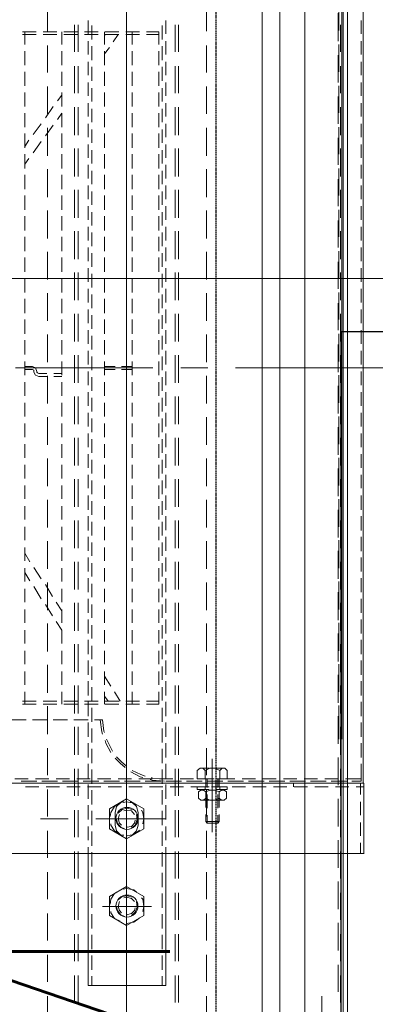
# Model space of a CAD drawing. Header units: millimetres. Extents: x -1574 to 74790, y -2818 to 13830.
# Tile 44 of 92: x 15323 to 15469, y 5022 to 5426. Entities that reach past the tile are written whole.
import ezdxf
from ezdxf.enums import TextEntityAlignment as Align

# ---------------------------------------------------------------- set-up
doc = ezdxf.new("R2010")
doc.units = ezdxf.units.MM
doc.header["$MEASUREMENT"] = 0
doc.linetypes.add('DASHED', pattern=[0.75, 0.5, -0.25])
doc.layers.get('0').update_dxf_attribs({"lineweight": 5})
for name, color, linetype, lineweight, true_color in [('A-CEILING-01', 7, 'Continuous', 5, 0xd56ca8), ('A-CEILING-05', 7, 'Continuous', 5, 0x139b48), ('ACMV-FA-DUCT', 150, 'Continuous', 20, 0x007fff), ('M-MEP-ELLG-LIGHT', 5, 'Continuous', 15, 0x0000ff), ('RCP LAYOUT', 9, 'Continuous', 13, 0x808080)]:
    doc.layers.add(name, color=color, linetype=linetype, lineweight=lineweight, true_color=true_color)
doc.layers.add('A-LIGHT', color=1, linetype='Continuous', lineweight=5)
for name, color, linetype, true_color in [('ACMV-DUCT-THERMAL-EXT-INS', 9, 'DASHED', 0x808080), ('ACMV-EQP-CHW', 30, 'Continuous', 0xff7f00), ('ACMV-GRD', 30, 'Continuous', 0xff7f00)]:
    doc.layers.add(name, color=color, linetype=linetype, true_color=true_color)
doc.layers.add('ACMV-FA-DUCT-TEXT', color=7, linetype='Continuous')
doc.styles.get("Standard").update_dxf_attribs({"font": 'romans.shx'})

# ---------------------------------------------------------------- blocks, each defined once
blk = doc.blocks.new('LIGHT-600X600MM')
at = {"color": 0}
blk.add_lwpolyline([(-300, 300), (-300, -300), (300, -300), (300, 300)], close=True, dxfattribs=at)
blk.add_attdef('E', text='', height=100).set_placement((400, 250), align=Align.MIDDLE_CENTER)
blk = doc.blocks.new('A$C98a85b24')
at = {"layer": 'M-MEP-ELLG-LIGHT', "color": 8, "true_color": 0x808080}
blk.add_blockref('LIGHT-600X600MM', (10939.99, 5619.99), dxfattribs=at)
blk = doc.blocks.new('XR-CP-DS')
at = {"layer": 'A-CEILING-01', "true_color": 0x808080}
h = blk.add_hatch(dxfattribs=at)
h.set_pattern_fill('ANSI37', color=8, scale=2000)
edge = h.paths.add_edge_path()
edge.add_line((17350, 13380), (12020, 13380))
edge.add_line((12020, 13380), (12020, 13280))
edge.add_line((12020, 13280), (11820, 13280))
edge.add_line((11820, 13280), (11820, 13380))
edge.add_line((11820, 13380), (6090, 13380))
edge.add_line((6090, 13380), (6090, 13280))
edge.add_line((6090, 13280), (5890, 13280))
edge.add_line((5890, 13280), (5890, 13380))
edge.add_line((5890, 13380), (350, 13380))
edge.add_line((350, 13380), (200, 13380))
edge.add_line((200, 13380), (200, 4520))
edge.add_line((200, 4520), (650, 4520))
edge.add_line((650, 4520), (650, 4220))
edge.add_line((650, 4220), (200, 4220))
edge.add_line((200, 4220), (200, 3270))
edge.add_line((200, 3270), (3945, 3270))
edge.add_line((3945, 3270), (3945, 3920))
edge.add_line((3945, 3920), (6135, 3920))
edge.add_line((6135, 3920), (6135, 3270))
edge.add_line((6135, 3270), (9805, 3270))
edge.add_line((9805, 3270), (9805, 3070))
edge.add_line((9805, 3070), (10125.7, 3070))
edge.add_line((10125.7, 3070), (10125.7, 3423))
edge.add_line((10125.7, 3423), (11242.06, 4539.36))
edge.add_line((11242.06, 4539.36), (10770.13, 5011.3))
edge.add_line((10770.13, 5011.3), (11904.42, 6145.58))
edge.add_line((11904.42, 6145.58), (14298.83, 8540))
edge.add_line((14298.83, 8540), (14450, 8540))
edge.add_line((14450, 8540), (14450, 9620))
edge.add_line((14450, 9620), (14450, 12330))
edge.add_arc((15200, 12330), 750, 90, 180, ccw=False)
edge.add_line((15200, 13080), (17350, 13080))
edge.add_line((17350, 13080), (17350, 13380))
h.paths.add_polyline_path([(5890.13, 11294.23), (6090.12, 11294.23), (6090.12, 11094.22), (5890.13, 11094.22)], flags=16)
h.paths.add_polyline_path([(5890.13, 9330), (6090.12, 9330), (6090.12, 9129.99), (5890.13, 9129.99)], flags=16)
h.paths.add_polyline_path([(5890, 8418.41), (6090, 8418.41), (6090, 8218.41), (5890, 8218.41)], flags=16)
h.paths.add_polyline_path([(5890, 6030), (6090, 6030), (6090, 5829.99), (5890, 5829.99)], flags=16)
h.paths.add_polyline_path([(11820, 8418.41), (12020, 8418.41), (12020, 8218.41), (11820, 8218.41)], flags=16)
h.paths.add_polyline_path([(11820, 9330), (12020, 9330), (12020, 9129.99), (11820, 9129.99)], flags=16)
h.paths.add_polyline_path([(11820.13, 11294.23), (12020.12, 11294.23), (12020.12, 11094.22), (11820.13, 11094.22)], flags=16)
at = {"layer": 'A-CEILING-05', "color": 8, "linetype": 'Continuous', "true_color": 0x808080}
for p, q in [((15430, 3520), (15430, 9520)), ((14590, 5320), (17230, 5320))]:
    blk.add_line(p, q, dxfattribs=at)
at = {"layer": 'A-LIGHT', "color": 8, "true_color": 0x808080}
blk.add_blockref('A$C98a85b24', (4190, 0), dxfattribs=at)
blk = doc.blocks.new('FA-CBCD-1W-500x500')
at = {"layer": 'ACMV-GRD'}
blk.add_lwpolyline([(-275, 275), (275, 275), (275, -275), (-275, -275)], close=True, dxfattribs=at)
blk = doc.blocks.new('A$C5c7590bd')
at = {"layer": 'ACMV-DUCT-THERMAL-EXT-INS'}
blk.add_lwpolyline([(-3336.23, 1998.53), (-3361.26, 2449.09), (-3360.29, 2696.28), (-3360.29, 2883.47, -0.413414), (-2441.32, 3802.46), (203.74, 3806.26), (203.77, 9539), (841.77, 9539), (841.74, 3168.31), (-2441.28, 3164.46, 0.414227), (-2722.29, 2883.46), (-2722.29, 2446.78), (-2747.32, 1995.8)], format="xyb", dxfattribs=at)
at = {"layer": 'ACMV-FA-DUCT'}
blk.add_lwpolyline([(222.74, 5458.74), (822.74, 5458.74), (822.74, 3787.29), (222.74, 3787.29)], close=True, dxfattribs=at)
at = {"layer": 'ACMV-GRD', "xscale": -1}
blk.add_blockref('FA-CBCD-1W-500x500', (529.99, 5023), dxfattribs=at)
at = {"layer": 'ACMV-FA-DUCT-TEXT', "insert": (51.43, 4719.93), "char_height": 100, "attachment_point": 5, "rotation": 90}
blk.add_mtext_dynamic_manual_height_columns('{\\Fromans|c0;MUAD 600x450\\P4200 CFM}', width=1738.5556, gutter_width=1, heights=[389.51], dxfattribs=at)
blk = doc.blocks.new('AHU-7.5TR-CARRIER')
at = {"layer": 'ACMV-EQP-CHW', "lineweight": 15}
for points in [[(-717.74, -237.83), (675.96, -237.83), (675.96, 0)], [(-718.91, -222.03), (704.92, -222.03), (704.92, -38.61)], [(-85.28, -203.89), (-85.28, -266.21)], [(-255.82, -213.84), (85.27, -213.84)], [(85.27, -213.55), (85.27, -621.93)], [(114.23, -213.55), (85.27, -213.55)], [(85.27, -624.27), (85.27, -213.84)], [(86.73, -213.55), (86.73, -216.77)], [(114.22, -213.55), (114.22, -621.93)], [(-228.04, -214.72), (-222.48, -214.72)], [(-219.55, -214.72), (-213.99, -214.72)], [(-211.07, -214.72), (-205.51, -214.72)], [(-202.59, -214.72), (-197.03, -214.72)], [(-194.1, -214.72), (-188.55, -214.72)], [(-185.62, -214.72), (-180.06, -214.72)], [(-177.13, -214.72), (-171.58, -214.72)], [(-168.65, -214.72), (-163.09, -214.72)], [(-160.17, -214.72), (-154.61, -214.72)], [(-151.68, -214.72), (-146.13, -214.72)], [(-143.2, -214.72), (-137.64, -214.72)], [(-134.72, -214.72), (-129.16, -214.72)], [(-126.23, -214.72), (-120.67, -214.72)], [(-117.75, -214.72), (-112.19, -214.72)], [(-109.27, -214.72), (-103.72, -214.72)], [(-100.79, -214.72), (-95.23, -214.72)], [(-92.3, -214.72), (-86.74, -214.72)], [(-83.82, -214.72), (-78.25, -214.72)], [(-75.33, -214.72), (-69.78, -214.72)], [(-66.85, -214.72), (-61.3, -214.72)], [(-58.37, -214.72), (-52.81, -214.72)], [(-49.88, -214.72), (-44.32, -214.72)], [(-41.4, -214.72), (-35.85, -214.72)], [(-32.91, -214.72), (-27.06, -214.72)], [(-24.44, -214.72), (-18.58, -214.72)], [(-15.95, -214.72), (-10.09, -214.72)], [(-7.47, -214.72), (-1.62, -214.72)], [(1.02, -214.72), (6.87, -214.72)], [(9.5, -214.72), (15.35, -214.72)], [(17.98, -214.72), (23.84, -214.72)], [(26.46, -214.72), (32.33, -214.72)], [(34.95, -214.72), (40.8, -214.72)], [(43.44, -214.72), (49.28, -214.72)], [(51.92, -214.72), (57.77, -214.72)], [(60.4, -214.72), (66.26, -214.72)], [(68.88, -214.72), (74.75, -214.72)], [(77.37, -214.72), (84.39, -214.72)], [(83.52, -214.72), (83.52, -221.15)], [(84.39, -214.72), (83.52, -214.72)], [(84.39, -218.52), (84.39, -214.72)], [(84.39, -214.72), (84.39, -217.65)], [(89.95, -215.01), (85.27, -215.01)], [(98.43, -215.01), (92.88, -215.01)], [(106.91, -215.01), (101.36, -215.01)], [(114.23, -215.01), (109.84, -215.01)], [(-717.74, -220.27), (678.59, -220.27)], [(84.39, -220.57), (84.39, -226.13)], [(84.39, -227), (84.39, -221.45)], [(86.73, -219.69), (86.73, -225.25)], [(-237.4, -222.62), (67.13, -222.62)], [(-237.4, -223.79), (-223.94, -223.79)], [(-219.55, -224.08), (-230.97, -224.08)], [(-218.09, -223.79), (-206.97, -223.79)], [(-202.59, -224.08), (-213.71, -224.08)], [(-201.12, -223.79), (-190.01, -223.79)], [(-185.61, -224.08), (-196.73, -224.08)], [(-184.15, -223.79), (-173.04, -223.79)], [(-168.65, -224.08), (-179.77, -224.08)], [(-167.19, -223.79), (-156.07, -223.79)], [(-151.68, -224.08), (-162.8, -224.08)], [(-150.22, -223.79), (-139.11, -223.79)], [(-134.72, -224.08), (-145.83, -224.08)], [(-133.26, -223.79), (-122.13, -223.79)], [(-117.75, -224.08), (-128.87, -224.08)], [(-116.3, -223.79), (-105.17, -223.79)], [(-100.79, -224.08), (-111.9, -224.08)], [(-99.32, -223.79), (-87.92, -223.79)], [(-83.52, -224.08), (-94.93, -224.08)], [(-82.35, -223.79), (-70.94, -223.79)], [(-66.56, -224.08), (-77.97, -224.08)], [(-65.39, -223.79), (-53.98, -223.79)], [(-49.6, -224.08), (-60.99, -224.08)], [(-48.42, -223.79), (-37.01, -223.79)], [(-32.61, -224.08), (-44.03, -224.08)], [(-31.45, -223.79), (-20.04, -223.79)], [(-15.65, -224.08), (-27.06, -224.08)], [(-14.49, -223.79), (-3.08, -223.79)], [(1.31, -224.08), (-10.1, -224.08)], [(2.48, -223.79), (13.89, -223.79)], [(18.28, -224.08), (6.87, -224.08)], [(19.45, -223.79), (30.87, -223.79)], [(35.24, -224.08), (23.84, -224.08)], [(36.42, -223.79), (47.82, -223.79)], [(52.21, -224.08), (40.8, -224.08)], [(53.38, -223.79), (67.13, -223.79)], [(69.18, -224.08), (57.77, -224.08)], [(86.15, -224.08), (74.75, -224.08)], [(83.52, -224.08), (83.52, -229.64)], [(103.12, -224.08), (91.7, -224.08)], [(120.08, -224.08), (108.68, -224.08)], [(137.04, -224.08), (125.64, -224.08)], [(154.02, -224.08), (142.6, -224.08)], [(170.98, -224.08), (159.86, -224.08)], [(84.39, -229.05), (84.39, -234.61)], [(84.39, -235.49), (84.39, -229.93)], [(86.73, -228.18), (86.73, -233.74)], [(83.52, -232.56), (83.52, -238.12)], [(172.74, -230.81), (333.68, -230.81)], [(84.39, -237.54), (84.39, -243.1)], [(84.39, -243.98), (84.39, -238.41)], [(86.73, -236.66), (86.73, -242.22)], [(83.52, -241.05), (83.52, -246.61)], [(86.73, -242.51), (85.27, -242.51)], [(84.39, -246.02), (84.39, -251.58)], [(86.73, -245.14), (86.73, -250.71)], [(83.52, -249.53), (83.52, -255.1)], [(84.39, -252.46), (84.39, -246.9)], [(84.39, -254.51), (84.39, -260.06)], [(86.73, -253.63), (86.73, -259.18)], [(83.52, -258.02), (83.52, -263.57)], [(84.39, -260.94), (84.39, -255.38)], [(86.73, -262.11), (86.73, -267.67)], [(83.52, -266.5), (83.52, -272.05)], [(84.39, -262.99), (84.39, -268.54)], [(84.39, -269.43), (84.39, -263.87)], [(80.01, -272.64), (79.12, -271.76), (79.12, -270.59), (80.01, -269.72)], [(79.12, -274.4), (79.12, -270.88)], [(80.01, -269.72), (83.52, -269.72)], [(83.52, -274.4), (83.52, -269.72)], [(86.73, -274.4), (86.73, -269.72)], [(87.9, -269.72), (86.73, -269.72)], [(86.73, -270.59), (86.73, -276.14)], [(87.9, -269.72), (87.9, -274.39)], [(88.78, -270.01), (88.19, -270.88), (88.19, -272.05), (88.78, -272.93), (88.19, -274.69), (88.19, -276.73), (88.78, -278.49), (88.19, -279.37), (88.19, -280.54), (88.78, -281.42), (91.41, -281.42)], [(91.41, -270.01), (88.79, -270.01)], [(91.41, -272.93), (92.29, -272.06), (92.29, -270.88), (91.41, -270.01)], [(80.01, -278.78), (79.12, -276.74), (79.12, -274.69), (80.01, -272.64), (83.52, -272.64)], [(83.52, -272.93), (86.73, -272.93)], [(83.52, -273.52), (87.02, -273.52)], [(83.52, -274.98), (83.52, -280.54)], [(84.39, -271.47), (84.39, -277.03)], [(84.39, -277.91), (84.39, -272.36)], [(86.73, -272.64), (87.9, -272.64)], [(87.9, -274.4), (87.9, -271.17)], [(88.79, -272.93), (91.41, -272.93), (92.29, -274.69), (92.29, -276.74), (91.41, -278.49), (88.79, -278.49)], [(89.65, -272.93), (95.22, -272.93)], [(89.95, -273.52), (95.5, -273.52)], [(92.29, -274.4), (92.29, -271.17)], [(98.14, -272.93), (101.06, -272.93)], [(98.44, -273.52), (101.65, -273.52)], [(101.06, -278.49), (101.06, -272.93), (101.65, -273.52)], [(101.06, -278.49), (101.65, -277.91), (101.65, -273.52)], [(-223.64, -278.2), (-234.77, -278.2)], [(-206.68, -278.2), (-217.79, -278.2)], [(-189.71, -278.2), (-200.83, -278.2)], [(-172.45, -278.2), (-183.86, -278.2)], [(-155.49, -278.2), (-166.9, -278.2)], [(-138.52, -278.2), (-149.93, -278.2)], [(-121.55, -278.2), (-132.96, -278.2)], [(-104.59, -278.2), (-116, -278.2)], [(-87.61, -278.2), (-99.03, -278.2)], [(-85.28, -277.62), (-85.28, -288.73)], [(-70.66, -278.2), (-82.06, -278.2)], [(-53.69, -278.2), (-65.09, -278.2)], [(-36.71, -278.2), (-48.13, -278.2)], [(-19.76, -278.2), (-31.16, -278.2)], [(-2.78, -278.2), (-14.19, -278.2)], [(14.19, -278.2), (2.78, -278.2)], [(31.15, -278.2), (19.74, -278.2)], [(48.13, -278.2), (36.71, -278.2)], [(65.08, -278.2), (53.68, -278.2)], [(82.05, -278.2), (70.93, -278.2)], [(75.32, -275.86), (105.45, -275.86)], [(79.12, -280.54), (79.12, -277.03)], [(83.52, -278.78), (80.01, -278.78), (79.12, -279.66), (79.12, -280.83), (80.01, -282), (83.52, -282)], [(92.29, -275.86), (80.01, -275.86)], [(83.22, -275.86), (91.7, -275.86)], [(83.52, -282), (83.52, -277.03)], [(83.52, -277.91), (87.02, -277.91)], [(83.52, -278.49), (86.73, -278.49)], [(86.73, -282), (86.73, -277.03)], [(86.73, -278.78), (87.9, -278.78)], [(87.9, -280.25), (87.9, -277.03)], [(87.9, -277.03), (87.9, -282.01)], [(99.01, -278.2), (87.9, -278.2)], [(89.65, -278.49), (95.22, -278.49)], [(89.95, -277.91), (95.5, -277.91)], [(91.41, -281.42), (92.29, -280.54), (92.29, -279.37), (91.41, -278.49)], [(92.29, -280.25), (92.29, -277.03)], [(98.14, -278.49), (101.06, -278.49)], [(98.44, -277.91), (101.65, -277.91)], [(115.98, -278.2), (104.87, -278.2)], [(132.95, -278.2), (121.84, -278.2)], [(149.92, -278.2), (138.8, -278.2)], [(166.89, -278.2), (155.77, -278.2)], [(312.04, -278.2), (172.74, -278.2)], [(84.39, -279.96), (84.39, -285.51)], [(84.39, -286.39), (84.39, -280.83)], [(86.73, -279.08), (86.73, -284.63)], [(87.9, -282), (86.73, -282)], [(83.52, -283.46), (83.52, -289.02)], [(-215.17, -289.61), (-226.29, -289.61)], [(-215.17, -291.07), (-226.29, -291.07)], [(-198.19, -289.61), (-209.3, -289.61)], [(-198.19, -291.07), (-209.3, -291.07)], [(-180.94, -289.61), (-192.35, -289.61)], [(-180.94, -291.07), (-192.35, -291.07)], [(-163.97, -289.61), (-175.38, -289.61)], [(-163.97, -291.07), (-175.38, -291.07)], [(-147.01, -289.61), (-158.41, -289.61)], [(-147.01, -291.07), (-158.41, -291.07)], [(-130.03, -289.61), (-141.45, -289.61)], [(-130.03, -291.07), (-141.45, -291.07)], [(-113.08, -289.61), (-124.48, -289.61)], [(-113.08, -291.07), (-124.48, -291.07)], [(-96.1, -289.61), (-107.51, -289.61)], [(-96.1, -291.07), (-107.51, -291.07)], [(-79.13, -289.61), (-90.54, -289.61)], [(-79.13, -291.07), (-90.54, -291.07)], [(-62.17, -289.61), (-73.58, -289.61)], [(-62.17, -291.07), (-73.58, -291.07)], [(-45.2, -289.61), (-56.61, -289.61)], [(-45.2, -291.07), (-56.61, -291.07)], [(-28.24, -289.61), (-39.64, -289.61)], [(-28.24, -291.07), (-39.64, -291.07)], [(-11.27, -289.61), (-22.68, -289.61)], [(-11.27, -291.07), (-22.68, -291.07)], [(5.71, -289.61), (-5.71, -289.61)], [(5.71, -291.07), (-5.71, -291.07)], [(22.67, -289.61), (11.26, -289.61)], [(22.67, -291.07), (11.26, -291.07)], [(39.64, -289.61), (28.23, -289.61)], [(39.64, -291.07), (28.23, -291.07)], [(56.6, -289.61), (45.19, -289.61)], [(56.6, -291.07), (45.19, -291.07)], [(73.57, -289.61), (62.16, -289.61)], [(73.57, -291.07), (62.16, -291.07)], [(90.53, -289.61), (79.42, -289.61)], [(90.53, -291.07), (79.42, -291.07)], [(84.39, -288.44), (84.39, -293.99)], [(84.39, -294.87), (84.39, -289.32)], [(86.73, -287.56), (86.73, -293.12)], [(107.5, -289.61), (96.38, -289.61)], [(107.5, -291.07), (96.38, -291.07)], [(124.47, -289.61), (113.35, -289.61)], [(124.47, -291.07), (113.35, -291.07)], [(141.43, -289.61), (130.31, -289.61)], [(141.43, -291.07), (130.31, -291.07)], [(158.4, -289.61), (147.29, -289.61)], [(158.4, -291.07), (147.29, -291.07)], [(175.37, -289.61), (164.25, -289.61)], [(175.37, -291.07), (164.25, -291.07)], [(-222.48, -294.88), (-228.04, -294.88)], [(-213.99, -294.88), (-219.55, -294.88)], [(-205.51, -294.88), (-211.07, -294.88)], [(-197.02, -294.88), (-202.59, -294.88)], [(-188.54, -294.88), (-194.1, -294.88)], [(-180.06, -294.88), (-185.62, -294.88)], [(-171.58, -294.88), (-177.13, -294.88)], [(-163.09, -294.88), (-168.65, -294.88)], [(-154.61, -294.88), (-160.17, -294.88)], [(-146.12, -294.88), (-151.68, -294.88)], [(-137.63, -294.88), (-143.2, -294.88)], [(-129.16, -294.88), (-134.72, -294.88)], [(-120.67, -294.88), (-126.23, -294.88)], [(-112.19, -294.88), (-117.75, -294.88)], [(-103.72, -294.88), (-109.27, -294.88)], [(-95.23, -294.88), (-100.79, -294.88)], [(-86.74, -294.88), (-92.3, -294.88)], [(-78.25, -294.88), (-83.82, -294.88)], [(-69.78, -294.88), (-75.33, -294.88)], [(-61.3, -294.88), (-66.85, -294.88)], [(-52.81, -294.88), (-58.37, -294.88)], [(-44.32, -294.88), (-49.88, -294.88)], [(-35.84, -294.88), (-41.4, -294.88)], [(-27.06, -294.88), (-32.92, -294.88)], [(-18.59, -294.88), (-24.44, -294.88)], [(-10.1, -294.88), (-15.95, -294.88)], [(-1.62, -294.88), (-7.47, -294.88)], [(6.87, -294.88), (1.02, -294.88)], [(15.35, -294.88), (9.5, -294.88)], [(23.84, -294.88), (17.98, -294.88)], [(32.32, -294.88), (26.47, -294.88)], [(40.8, -294.88), (34.95, -294.88)], [(49.28, -294.88), (43.44, -294.88)], [(57.77, -294.88), (51.92, -294.88)], [(66.26, -294.88), (60.39, -294.88)], [(74.75, -294.88), (68.88, -294.88)], [(83.22, -294.88), (77.37, -294.88)], [(83.52, -291.95), (83.52, -297.51)], [(91.7, -294.88), (85.86, -294.88)], [(100.19, -294.88), (94.34, -294.88)], [(99.9, -295.17), (99.9, -323.54)], [(108.68, -294.88), (103.12, -294.88)], [(114.23, -294.88), (111.6, -294.88)], [(114.23, -326.77), (168.35, -326.77), (168.35, -294.88), (114.23, -294.88)], [(-220.14, -296.34), (-225.99, -296.34)], [(-223.35, -302.77), (-223.35, -297.8), (-218.09, -297.8)], [(-222.19, -297.8), (-222.19, -302.77)], [(-211.65, -296.34), (-217.5, -296.34)], [(-215.45, -297.8), (-209.61, -297.8)], [(-203.17, -296.34), (-209.02, -296.34)], [(-206.97, -297.8), (-201.12, -297.8)], [(-194.69, -296.34), (-200.25, -296.34)], [(-198.48, -297.8), (-192.64, -297.8)], [(-186.21, -296.34), (-191.76, -296.34)], [(-190, -297.8), (-184.15, -297.8)], [(-177.72, -296.34), (-183.27, -296.34)], [(-181.53, -297.8), (-175.67, -297.8)], [(-169.24, -296.34), (-174.8, -296.34)], [(-173.04, -297.8), (-167.19, -297.8)], [(-160.75, -296.34), (-166.32, -296.34)], [(-164.55, -297.8), (-158.71, -297.8)], [(-152.27, -296.34), (-157.83, -296.34)], [(-156.07, -297.8), (-150.22, -297.8)], [(-143.79, -296.34), (-149.34, -296.34)], [(-147.59, -297.8), (-141.74, -297.8)], [(-135.3, -296.34), (-140.86, -296.34)], [(-139.11, -297.8), (-133.26, -297.8)], [(-126.82, -296.34), (-132.37, -296.34)], [(-130.62, -297.8), (-124.77, -297.8)], [(-118.34, -296.34), (-123.89, -296.34)], [(-122.14, -297.8), (-116.29, -297.8)], [(-109.86, -296.34), (-115.41, -296.34)], [(-113.66, -297.8), (-107.8, -297.8)], [(-101.37, -296.34), (-106.93, -296.34)], [(-105.18, -297.8), (-99.32, -297.8)], [(-92.89, -296.34), (-98.45, -296.34)], [(-96.69, -297.8), (-90.84, -297.8)], [(-84.4, -296.34), (-89.96, -296.34)], [(-87.92, -297.8), (-82.35, -297.8)], [(-75.92, -296.34), (-81.48, -296.34)], [(-79.43, -297.8), (-73.87, -297.8)], [(-67.43, -296.34), (-72.99, -296.34)], [(-70.94, -297.8), (-65.39, -297.8)], [(-58.95, -296.34), (-64.51, -296.34)], [(-62.46, -297.8), (-56.91, -297.8)], [(-50.47, -296.34), (-56.02, -296.34)], [(-53.97, -297.8), (-48.42, -297.8)], [(-41.99, -296.34), (-47.54, -296.34)], [(-45.5, -297.8), (-39.94, -297.8)], [(-33.5, -296.34), (-39.06, -296.34)], [(-37.01, -297.8), (-31.46, -297.8)], [(-25.01, -296.34), (-30.58, -296.34)], [(-28.53, -297.8), (-22.97, -297.8)], [(-16.53, -296.34), (-22.09, -296.34)], [(-20.05, -297.8), (-14.49, -297.8)], [(-8.06, -296.34), (-13.61, -296.34)], [(-11.55, -297.8), (-6, -297.8)], [(0.43, -296.34), (-5.12, -296.34)], [(-3.08, -297.8), (2.48, -297.8)], [(8.92, -296.34), (3.36, -296.34)], [(5.4, -297.8), (10.97, -297.8)], [(17.4, -296.34), (11.84, -296.34)], [(13.89, -297.8), (19.45, -297.8)], [(25.89, -296.34), (20.33, -296.34)], [(22.38, -297.8), (27.93, -297.8)], [(34.36, -296.34), (28.81, -296.34)], [(30.86, -297.8), (36.42, -297.8)], [(42.85, -296.34), (37.3, -296.34)], [(39.34, -297.8), (44.9, -297.8)], [(51.34, -296.34), (45.77, -296.34)], [(47.82, -297.8), (52.8, -297.8)], [(51.63, -297.8), (51.63, -302.77)], [(52.8, -297.8), (52.8, -302.77)], [(60.12, -296.34), (54.26, -296.34)], [(68.6, -296.34), (62.75, -296.34)], [(77.08, -296.34), (71.23, -296.34)], [(85.56, -296.34), (79.71, -296.34)], [(83.52, -295.46), (83.22, -300.43), (82.93, -300.72)], [(84.39, -295.46), (84.1, -300.43), (83.8, -301.31)], [(84.39, -296.92), (84.39, -302.49)], [(84.39, -303.36), (84.39, -297.8)], [(86.73, -296.04), (86.73, -301.61)], [(94.05, -296.34), (88.19, -296.34)], [(102.53, -296.34), (96.68, -296.34)], [(111.01, -296.34), (105.16, -296.34)], [(119.5, -296.34), (113.64, -296.34)], [(127.97, -296.34), (122.13, -296.34)], [(136.45, -296.34), (130.61, -296.34)], [(144.94, -296.34), (139.1, -296.34)], [(153.43, -296.34), (147.58, -296.34)], [(161.92, -296.34), (156.06, -296.34)], [(168.35, -296.34), (164.54, -296.34)], [(-85.28, -300.13), (-85.28, -356.6)], [(83.52, -300.43), (83.52, -305.99)], [(99.9, -300.72), (99.9, -320.91)], [(135.88, -300.72), (135.88, -320.91)], [(-223.35, -305.7), (-223.35, -311.25)], [(-222.19, -305.7), (-222.19, -311.25)], [(51.63, -305.7), (51.63, -311.25)], [(52.8, -305.7), (52.8, -311.25)], [(82.34, -303.36), (81.75, -305.11), (80.01, -308.62)], [(82.93, -304.24), (82.64, -305.41), (80.59, -309.21)], [(84.39, -305.4), (84.39, -310.97)], [(84.39, -311.84), (84.39, -306.28)], [(86.73, -304.53), (86.73, -310.09)], [(95.8, -303.94), (91.71, -310.97), (95.8, -317.98)], [(97.26, -306.28), (94.92, -306.87), (93.17, -308.62), (92.87, -309.51)], [(94.34, -306.87), (93.46, -308.04), (92.87, -310.97), (93.16, -312.43)], [(95.8, -303.94), (103.99, -303.94)], [(101.94, -304.24), (99.89, -303.95), (97.26, -304.24), (96.38, -304.82)], [(102.53, -306.28), (97.26, -306.28)], [(103.7, -308.92), (102.52, -307.45), (100.19, -306.57), (98.14, -306.87)], [(106.62, -309.5), (106.62, -308.62), (104.87, -306.87), (102.53, -306.28)], [(103.99, -317.98), (108.08, -310.97), (103.99, -303.94)], [(106.91, -310.67), (106.91, -310.97), (106.33, -308.04), (104.86, -305.99), (104.58, -305.69)], [(131.78, -303.94), (127.69, -310.97), (131.78, -317.98)], [(130.02, -306.87), (129.15, -308.04), (128.57, -310.97), (128.85, -312.43)], [(131.78, -303.94), (139.68, -303.94)], [(137.92, -304.24), (135.88, -303.95), (132.95, -304.24), (132.37, -304.82)], [(139.68, -308.92), (138.22, -307.45), (136.17, -306.57), (133.83, -306.87)], [(139.68, -317.98), (143.77, -310.97), (139.68, -303.94)], [(142.89, -310.67), (142.89, -310.97), (142.31, -308.04), (140.85, -305.99), (140.56, -305.69)], [(-183.27, -310.97), (-239.74, -310.97)], [(-215.17, -310.97), (-226.28, -310.97)], [(-223.35, -308.62), (-218.09, -308.62)], [(-215.45, -308.62), (-209.61, -308.62)], [(-206.97, -308.62), (-201.12, -308.62)], [(-147.01, -310.97), (-203.75, -310.97)], [(-198.48, -308.62), (-192.64, -308.62)], [(-190, -308.62), (-184.15, -308.62)], [(-181.53, -308.62), (-175.67, -308.62)], [(-173.04, -308.62), (-167.19, -308.62)], [(-160.46, -310.97), (-171.87, -310.97)], [(-164.55, -308.62), (-158.71, -308.62)], [(-156.07, -308.62), (-150.22, -308.62)], [(-92.59, -310.97), (-149.34, -310.97)], [(-147.59, -308.62), (-141.74, -308.62)], [(-139.11, -308.62), (-133.26, -308.62)], [(-124.48, -310.97), (-135.89, -310.97)], [(-130.62, -308.62), (-124.77, -308.62)], [(-122.14, -308.62), (-116.29, -308.62)], [(-113.66, -308.62), (-107.8, -308.62)], [(-56.61, -310.97), (-113.08, -310.97)], [(-105.18, -308.62), (-99.32, -308.62)], [(-96.69, -308.62), (-90.84, -308.62)], [(-87.92, -308.62), (-82.35, -308.62)], [(-85.87, -308.62), (-85.87, -313.01)], [(-84.69, -308.62), (-84.69, -313.01)], [(-70.07, -310.97), (-81.18, -310.97)], [(-79.43, -308.62), (-73.87, -308.62)], [(-70.94, -308.62), (-65.39, -308.62)], [(-62.46, -308.62), (-56.91, -308.62)], [(-2.2, -310.97), (-58.66, -310.97)], [(-53.97, -308.62), (-48.42, -308.62)], [(-45.5, -308.62), (-39.94, -308.62)], [(-33.79, -310.97), (-45.2, -310.97)], [(-37.01, -308.62), (-31.46, -308.62)], [(-28.53, -308.62), (-22.97, -308.62)], [(34.08, -310.97), (-22.68, -310.97)], [(-20.05, -308.62), (-14.49, -308.62)], [(-11.55, -308.62), (-6, -308.62)], [(-3.08, -308.62), (2.48, -308.62)], [(5.4, -308.62), (10.97, -308.62)], [(20.62, -310.97), (9.2, -310.97)], [(13.89, -308.62), (19.45, -308.62)], [(22.38, -308.62), (27.93, -308.62)], [(30.86, -308.62), (36.42, -308.62)], [(88.49, -310.97), (31.74, -310.97)], [(39.34, -308.62), (44.9, -308.62)], [(56.6, -310.97), (45.2, -310.97)], [(47.82, -308.62), (52.8, -308.62)], [(124.47, -310.97), (68.01, -310.97)], [(78.24, -310.97), (76.49, -313.01), (74.44, -315.06)], [(118.04, -310.97), (81.75, -310.97)], [(83.52, -308.92), (83.52, -314.48)], [(96.1, -308.62), (95.5, -310.67), (96.1, -312.72), (97.55, -314.48)], [(98.14, -307.75), (96.68, -308.92), (96.38, -310.97), (96.68, -312.14)], [(111.01, -310.97), (99.9, -310.97)], [(103.41, -310.67), (103.41, -310.97), (103.12, -308.92), (101.65, -307.75), (100.48, -307.45)], [(311.16, -310.97), (122.42, -310.97)], [(132.07, -308.62), (131.48, -310.67), (131.78, -312.72), (133.24, -314.48)], [(133.83, -307.75), (132.66, -308.92), (132.07, -310.97), (132.37, -312.14)], [(147.29, -310.97), (135.88, -310.97)], [(139.38, -310.67), (139.38, -310.97), (138.8, -308.92), (137.64, -307.75), (136.45, -307.45)], [(343.34, -310.97), (158.4, -310.97)], [(-223.35, -314.18), (-223.35, -319.74)], [(-222.19, -314.18), (-222.19, -319.74)], [(-219.26, -316.52), (-222.19, -314.48)], [(47.82, -315.94), (51.63, -313.6)], [(51.63, -314.18), (51.63, -319.74)], [(52.8, -314.18), (52.8, -319.74)], [(78.83, -311.55), (77.08, -313.6), (75.03, -315.65)], [(84.39, -313.9), (84.39, -319.45)], [(84.39, -320.33), (84.39, -314.76)], [(86.73, -313.01), (86.73, -318.57)], [(92.87, -312.14), (93.16, -313.31), (94.92, -315.06), (97.26, -315.65)], [(94.34, -315.06), (94.92, -315.94), (97.26, -317.4), (99.01, -317.69)], [(98.14, -313.89), (99.89, -314.48), (101.65, -313.89), (102.53, -313.01)], [(100.19, -315.06), (101.65, -314.76), (103.4, -313.3), (103.99, -311.84)], [(101.94, -317.4), (102.53, -317.4), (104.87, -315.94), (106.34, -313.59)], [(102.53, -315.65), (104.87, -315.06), (106.62, -313.3), (106.62, -312.13)], [(130.02, -315.06), (130.61, -315.94), (132.95, -317.4), (135, -317.69)], [(133.83, -313.89), (135.88, -314.48), (137.63, -313.89), (138.51, -313.01)], [(135.88, -315.06), (137.63, -314.76), (139.38, -313.3), (139.97, -311.84)], [(137.92, -317.4), (138.51, -317.4), (140.86, -315.94), (142.02, -313.59)], [(-214.28, -320.03), (-216.92, -317.98)], [(-85.87, -315.65), (-85.87, -320.03)], [(-84.69, -315.65), (-84.69, -320.03)], [(41.38, -320.03), (45.49, -317.4)], [(49.59, -320.03), (51.63, -318.57)], [(72.11, -316.81), (68.6, -318.57), (67.13, -319.16)], [(72.69, -317.4), (68.88, -319.45), (67.72, -319.74)], [(83.52, -317.4), (83.52, -322.95)], [(95.8, -317.98), (103.99, -317.98)], [(102.53, -315.65), (97.26, -315.65)], [(131.78, -317.98), (139.68, -317.98)], [(-223.35, -320.03), (-218.09, -320.03)], [(-223.35, -322.66), (-223.35, -328.22)], [(-221.89, -320.03), (-222.19, -319.74)], [(-222.19, -322.66), (-222.19, -328.22)], [(-215.45, -320.03), (-209.61, -320.03)], [(-206.97, -320.03), (-201.12, -320.03)], [(-198.48, -320.03), (-192.64, -320.03)], [(-190, -320.03), (-184.15, -320.03)], [(-181.53, -320.03), (-175.67, -320.03)], [(-173.04, -320.03), (-167.19, -320.03)], [(-164.55, -320.03), (-158.71, -320.03)], [(-156.07, -320.03), (-150.22, -320.03)], [(-147.59, -320.03), (-141.74, -320.03)], [(-139.11, -320.03), (-133.26, -320.03)], [(-130.62, -320.03), (-124.77, -320.03)], [(-122.14, -320.03), (-116.29, -320.03)], [(-113.66, -320.03), (-107.8, -320.03)], [(-105.18, -320.03), (-99.32, -320.03)], [(-96.69, -320.03), (-90.84, -320.03)], [(-87.92, -320.03), (-82.35, -320.03)], [(-79.43, -320.03), (-73.87, -320.03)], [(-70.94, -320.03), (-65.39, -320.03)], [(-62.46, -320.03), (-56.91, -320.03)], [(-53.97, -320.03), (-48.42, -320.03)], [(-45.5, -320.03), (-39.94, -320.03)], [(-37.01, -320.03), (-31.46, -320.03)], [(-28.53, -320.03), (-22.97, -320.03)], [(-20.05, -320.03), (-14.49, -320.03)], [(-11.55, -320.03), (-6, -320.03)], [(-3.08, -320.03), (2.48, -320.03)], [(5.4, -320.03), (10.97, -320.03)], [(13.89, -320.03), (19.45, -320.03)], [(22.38, -320.03), (27.93, -320.03)], [(30.86, -320.03), (36.42, -320.03)], [(39.34, -320.03), (44.9, -320.03)], [(47.82, -320.03), (52.8, -320.03)], [(51.63, -322.66), (51.63, -328.22)], [(52.8, -322.66), (52.8, -328.22)], [(64.49, -320.03), (63.91, -320.33), (59.23, -320.91), (59.23, -324.13)], [(65.08, -320.91), (64.21, -321.2), (59.23, -321.79)], [(84.39, -322.37), (84.39, -327.93)], [(84.39, -328.81), (84.39, -323.25)], [(86.73, -321.5), (86.73, -327.05)], [(-228.04, -326.77), (-222.48, -326.77)], [(-225.98, -325.29), (-220.14, -325.29)], [(-219.55, -326.77), (-213.99, -326.77)], [(-217.51, -325.29), (-211.65, -325.29)], [(-211.07, -326.77), (-205.51, -326.77)], [(-209.02, -325.29), (-203.17, -325.29)], [(-202.59, -326.77), (-197.03, -326.77)], [(-200.25, -325.29), (-194.69, -325.29)], [(-194.1, -326.77), (-188.54, -326.77)], [(-191.76, -325.29), (-186.21, -325.29)], [(-185.62, -326.77), (-180.05, -326.77)], [(-183.27, -325.29), (-177.72, -325.29)], [(-177.13, -326.77), (-171.58, -326.77)], [(-174.8, -325.29), (-169.24, -325.29)], [(-168.65, -326.77), (-163.09, -326.77)], [(-166.32, -325.29), (-160.75, -325.29)], [(-160.17, -326.77), (-154.61, -326.77)], [(-157.83, -325.29), (-152.27, -325.29)], [(-151.68, -326.77), (-146.13, -326.77)], [(-149.34, -325.29), (-143.79, -325.29)], [(-143.2, -326.77), (-137.64, -326.77)], [(-140.86, -325.29), (-135.3, -325.29)], [(-134.72, -326.77), (-129.16, -326.77)], [(-132.38, -325.29), (-126.82, -325.29)], [(-126.23, -326.77), (-120.67, -326.77)], [(-123.89, -325.29), (-118.34, -325.29)], [(-117.75, -326.77), (-112.19, -326.77)], [(-115.41, -325.29), (-109.86, -325.29)], [(-109.27, -326.77), (-103.72, -326.77)], [(-106.93, -325.29), (-101.37, -325.29)], [(-100.79, -326.77), (-95.23, -326.77)], [(-98.45, -325.29), (-92.89, -325.29)], [(-92.3, -326.77), (-86.74, -326.77)], [(-89.96, -325.29), (-84.4, -325.29)], [(-83.82, -326.77), (-78.25, -326.77)], [(-81.48, -325.29), (-75.92, -325.29)], [(-75.34, -326.77), (-69.78, -326.77)], [(-72.99, -325.29), (-67.44, -325.29)], [(-66.85, -326.77), (-61.3, -326.77)], [(-64.51, -325.29), (-58.96, -325.29)], [(-58.37, -326.77), (-52.81, -326.77)], [(-56.03, -325.29), (-50.47, -325.29)], [(-49.88, -326.77), (-44.32, -326.77)], [(-47.54, -325.29), (-41.99, -325.29)], [(-41.4, -326.77), (-35.85, -326.77)], [(-39.06, -325.29), (-33.5, -325.29)], [(-32.91, -326.77), (-27.06, -326.77)], [(-30.58, -325.29), (-25.01, -325.29)], [(-24.44, -326.77), (-18.58, -326.77)], [(-22.09, -325.29), (-16.53, -325.29)], [(-15.95, -326.77), (-10.1, -326.77)], [(-13.61, -325.29), (-8.06, -325.29)], [(-7.47, -326.77), (-1.62, -326.77)], [(-5.12, -325.29), (0.43, -325.29)], [(1.02, -326.77), (6.87, -326.77)], [(3.36, -325.29), (8.92, -325.29)], [(9.5, -326.77), (15.35, -326.77)], [(11.84, -325.29), (17.4, -325.29)], [(17.98, -326.77), (23.84, -326.77)], [(20.33, -325.29), (25.89, -325.29)], [(26.46, -326.77), (32.33, -326.77)], [(28.81, -325.29), (34.36, -325.29)], [(34.95, -326.77), (40.8, -326.77)], [(37.3, -325.29), (42.85, -325.29)], [(43.44, -326.77), (49.28, -326.77)], [(45.77, -325.29), (51.34, -325.29)], [(51.92, -326.77), (57.77, -326.77)], [(54.26, -325.29), (60.12, -325.29)], [(59.23, -326.77), (59.23, -332.61)], [(60.4, -326.77), (66.26, -326.77)], [(62.75, -325.29), (68.6, -325.29)], [(68.88, -326.77), (74.75, -326.77)], [(71.23, -325.29), (77.08, -325.29)], [(77.37, -326.77), (83.22, -326.77)], [(79.72, -325.29), (85.56, -325.29)], [(83.52, -325.89), (83.52, -331.44)], [(85.86, -326.77), (91.7, -326.77)], [(88.19, -325.29), (94.04, -325.29)], [(94.34, -326.77), (100.19, -326.77)], [(96.68, -325.29), (102.53, -325.29)], [(103.12, -326.77), (108.68, -326.77)], [(105.16, -325.29), (111.01, -325.29)], [(111.6, -326.77), (114.23, -326.77)], [(113.64, -325.29), (119.5, -325.29)], [(122.13, -325.29), (127.97, -325.29)], [(130.62, -325.29), (136.45, -325.29)], [(139.1, -325.29), (144.94, -325.29)], [(147.58, -325.29), (153.43, -325.29)], [(156.06, -325.29), (161.92, -325.29)], [(164.54, -325.29), (168.35, -325.29)], [(-215.17, -330.86), (-226.29, -330.86)], [(-223.35, -331.15), (-223.35, -336.71)], [(-222.19, -331.15), (-222.19, -336.71)], [(-198.19, -330.86), (-209.3, -330.86)], [(-180.94, -330.86), (-192.35, -330.86)], [(-163.97, -330.86), (-175.38, -330.86)], [(-147.01, -330.86), (-158.41, -330.86)], [(-130.03, -330.86), (-141.45, -330.86)], [(-113.08, -330.86), (-124.48, -330.86)], [(-96.1, -330.86), (-107.51, -330.86)], [(-79.13, -330.86), (-90.54, -330.86)], [(-62.17, -330.86), (-73.58, -330.86)], [(-45.2, -330.86), (-56.61, -330.86)], [(-28.24, -330.86), (-39.64, -330.86)], [(-11.27, -330.86), (-22.68, -330.86)], [(5.71, -330.86), (-5.71, -330.86)], [(22.67, -330.86), (11.26, -330.86)], [(39.64, -330.86), (28.23, -330.86)], [(56.6, -330.86), (45.19, -330.86)], [(51.63, -331.15), (51.63, -336.71)], [(52.8, -331.15), (52.8, -336.71)], [(73.57, -330.86), (62.16, -330.86)], [(90.53, -330.86), (79.42, -330.86)], [(84.39, -330.86), (84.39, -336.41)], [(86.73, -329.98), (86.73, -335.53)], [(107.5, -330.86), (96.38, -330.86)], [(124.47, -330.86), (113.35, -330.86)], [(141.43, -330.86), (130.31, -330.86)], [(158.4, -330.86), (147.29, -330.86)], [(175.37, -330.86), (164.25, -330.86)], [(-215.17, -332.32), (-226.29, -332.32)], [(-198.19, -332.32), (-209.3, -332.32)], [(-180.94, -332.32), (-192.35, -332.32)], [(-163.97, -332.32), (-175.38, -332.32)], [(-147.01, -332.32), (-158.41, -332.32)], [(-130.03, -332.32), (-141.45, -332.32)], [(-113.08, -332.32), (-124.48, -332.32)], [(-96.1, -332.32), (-107.51, -332.32)], [(-79.13, -332.32), (-90.54, -332.32)], [(-62.17, -332.32), (-73.58, -332.32)], [(-45.2, -332.32), (-56.61, -332.32)], [(-28.24, -332.32), (-39.64, -332.32)], [(-11.27, -332.32), (-22.68, -332.32)], [(5.71, -332.32), (-5.71, -332.32)], [(22.67, -332.32), (11.26, -332.32)], [(39.64, -332.32), (28.23, -332.32)], [(56.6, -332.32), (45.19, -332.32)], [(59.23, -335.25), (59.23, -341.1)], [(73.57, -332.32), (62.16, -332.32)], [(90.53, -332.32), (79.42, -332.32)], [(83.52, -334.37), (83.52, -339.92)], [(84.39, -337.29), (84.39, -331.73)], [(107.5, -332.32), (96.38, -332.32)], [(99.9, -334.95), (99.9, -346.36)], [(124.47, -332.32), (113.35, -332.32)], [(141.43, -332.32), (130.31, -332.32)], [(158.4, -332.32), (147.29, -332.32)], [(175.37, -332.32), (164.25, -332.32)], [(-223.35, -337.58), (-218.09, -337.58)], [(-223.35, -339.63), (-223.35, -345.19)], [(-222.19, -339.63), (-222.19, -345.19)], [(-215.45, -337.58), (-209.61, -337.58)], [(-206.97, -337.58), (-201.12, -337.58)], [(-198.48, -337.58), (-192.64, -337.58)], [(-194.98, -339.34), (-197.32, -337.58)], [(-190, -337.58), (-184.15, -337.58)], [(-187.37, -339.34), (-190, -337.58)], [(-181.53, -337.58), (-175.67, -337.58)], [(-173.04, -337.58), (-167.19, -337.58)], [(-164.55, -337.58), (-158.71, -337.58)], [(-156.07, -337.58), (-150.22, -337.58)], [(-147.59, -337.58), (-141.74, -337.58)], [(-139.11, -337.58), (-133.26, -337.58)], [(-130.62, -337.58), (-124.77, -337.58)], [(-122.14, -337.58), (-116.29, -337.58)], [(-113.66, -337.58), (-107.8, -337.58)], [(-105.18, -337.58), (-99.32, -337.58)], [(-96.69, -337.58), (-90.84, -337.58)], [(-87.92, -337.58), (-82.35, -337.58)], [(-82.94, -340.8), (-82.94, -337.58)], [(-81.77, -340.8), (-81.77, -337.58)], [(-79.43, -337.58), (-73.87, -337.58)], [(-70.94, -337.58), (-65.39, -337.58)], [(-62.46, -337.58), (-56.91, -337.58)], [(-53.97, -337.58), (-48.42, -337.58)], [(-45.5, -337.58), (-39.94, -337.58)], [(-37.01, -337.58), (-31.46, -337.58)], [(-28.53, -337.58), (-22.97, -337.58)], [(-20.05, -337.58), (-14.49, -337.58)], [(-11.55, -337.58), (-6, -337.58)], [(-3.08, -337.58), (2.48, -337.58)], [(5.4, -337.58), (10.97, -337.58)], [(10.97, -339.93), (14.48, -337.58)], [(13.89, -337.58), (19.45, -337.58)], [(18.87, -339.93), (22.38, -337.58)], [(22.38, -337.58), (27.93, -337.58)], [(30.86, -337.58), (36.42, -337.58)], [(39.34, -337.58), (44.9, -337.58)], [(47.82, -337.58), (52.8, -337.58)], [(51.63, -339.63), (51.63, -345.19)], [(52.8, -339.63), (52.8, -345.19)], [(84.39, -339.34), (84.39, -344.9)], [(86.73, -338.46), (86.73, -344.01)], [(-223.64, -343.43), (-234.77, -343.43)], [(-206.68, -343.43), (-217.79, -343.43)], [(-189.71, -343.43), (-200.83, -343.43)], [(-187.96, -344.31), (-192.64, -341.1)], [(-180.64, -344.31), (-185.03, -341.1)], [(-172.45, -343.43), (-183.86, -343.43)], [(-155.49, -343.43), (-166.9, -343.43)], [(-138.52, -343.43), (-149.93, -343.43)], [(-121.55, -343.43), (-132.96, -343.43)], [(-104.59, -343.43), (-116, -343.43)], [(-87.61, -343.43), (-99.03, -343.43)], [(-82.94, -346.94), (-82.94, -343.73)], [(-70.66, -343.43), (-82.06, -343.43)], [(-81.77, -346.94), (-81.77, -343.73)], [(-53.69, -343.43), (-65.09, -343.43)], [(-36.71, -343.43), (-48.13, -343.43)], [(-19.76, -343.43), (-31.16, -343.43)], [(-2.78, -343.43), (-14.19, -343.43)], [(14.19, -343.43), (2.78, -343.43)], [(3.65, -344.31), (8.63, -341.39)], [(11.84, -344.31), (16.52, -341.39)], [(31.15, -343.43), (19.74, -343.43)], [(48.13, -343.43), (36.71, -343.43)], [(65.08, -343.43), (53.68, -343.43)], [(59.23, -343.72), (59.23, -349.58)], [(82.05, -343.43), (70.93, -343.43)], [(83.52, -342.85), (83.52, -348.41)], [(84.39, -345.78), (84.39, -340.21)], [(99.01, -343.43), (87.9, -343.43)], [(115.98, -343.43), (104.87, -343.43)], [(132.95, -343.43), (121.84, -343.43)], [(149.92, -343.43), (138.8, -343.43)], [(166.89, -343.43), (155.77, -343.43)], [(312.04, -343.43), (172.74, -343.43)], [(-181.23, -349.29), (-185.62, -346.07)], [(-173.63, -349.29), (-178.31, -346.07)], [(-83.53, -347.82), (-83.23, -347.53), (-82.94, -346.94)], [(-83.53, -348.99), (-82.35, -348.41), (-81.77, -346.94)], [(-3.37, -348.99), (1.32, -346.07)], [(4.53, -348.99), (9.5, -346.07)], [(86.73, -346.94), (86.73, -352.5)], [(-223.35, -348.12), (-223.35, -353.68)], [(-222.19, -348.12), (-222.19, -353.68)], [(-176.26, -352.8), (-178.89, -351.04)], [(-168.94, -352.8), (-171.29, -351.04)], [(-83.82, -347.82), (-85.28, -348.41), (-85.87, -349.58)], [(-85.87, -349.58), (-85.87, -352.8)], [(-83.53, -348.99), (-83.82, -348.99), (-84.4, -348.99), (-84.69, -349.58)], [(-84.69, -349.58), (-84.69, -352.8)], [(-83.82, -347.82), (-83.53, -347.82)], [(-9.22, -352.8), (-5.71, -350.75)], [(-1.32, -352.8), (2.19, -350.75)], [(51.63, -348.12), (51.63, -353.68)], [(52.8, -348.12), (52.8, -353.68)], [(83.52, -351.33), (83.52, -356.89)], [(84.39, -347.82), (84.39, -353.39)], [(84.39, -354.26), (84.39, -348.7)], [(-223.35, -352.8), (-218.09, -352.8)], [(-215.45, -352.8), (-209.61, -352.8)], [(-206.97, -352.8), (-201.12, -352.8)], [(-198.48, -352.8), (-192.64, -352.8)], [(-190, -352.8), (-184.15, -352.8)], [(-181.53, -352.8), (-175.67, -352.8)], [(-173.04, -352.8), (-167.19, -352.8)], [(-164.55, -352.8), (-158.71, -352.8)], [(-156.07, -352.8), (-150.22, -352.8)], [(-147.59, -352.8), (-141.74, -352.8)], [(-139.11, -352.8), (-133.26, -352.8)], [(-130.62, -352.8), (-124.77, -352.8)], [(-122.14, -352.8), (-116.29, -352.8)], [(-113.66, -352.8), (-107.8, -352.8)], [(-105.18, -352.8), (-99.32, -352.8)], [(-96.69, -352.8), (-90.84, -352.8)], [(-87.92, -352.8), (-82.35, -352.8)], [(-79.43, -352.8), (-73.87, -352.8)], [(-70.94, -352.8), (-65.39, -352.8)], [(-62.46, -352.8), (-56.91, -352.8)], [(-53.97, -352.8), (-48.42, -352.8)], [(-45.5, -352.8), (-39.94, -352.8)], [(-37.01, -352.8), (-31.46, -352.8)], [(-28.53, -352.8), (-22.97, -352.8)], [(-20.05, -352.8), (-14.49, -352.8)], [(-11.55, -352.8), (-6, -352.8)], [(-3.08, -352.8), (2.48, -352.8)], [(5.4, -352.8), (10.97, -352.8)], [(13.89, -352.8), (19.45, -352.8)], [(22.38, -352.8), (27.93, -352.8)], [(30.86, -352.8), (36.42, -352.8)], [(39.34, -352.8), (44.9, -352.8)], [(47.82, -352.8), (52.8, -352.8)], [(59.23, -352.21), (59.23, -358.06)]]:
    blk.add_lwpolyline(points, dxfattribs=at)
for points in [[(-215.17, -223.2), (-226.28, -223.2)], [(-198.2, -223.2), (-209.31, -223.2)], [(-180.94, -223.2), (-192.35, -223.2)], [(-163.97, -223.2), (-175.38, -223.2)], [(-147.01, -223.2), (-158.41, -223.2)], [(-130.03, -223.2), (-141.45, -223.2)], [(-113.07, -223.2), (-124.48, -223.2)], [(-96.1, -223.2), (-107.51, -223.2)], [(-79.13, -223.2), (-90.54, -223.2)], [(-62.17, -223.2), (-73.58, -223.2)], [(-45.2, -223.2), (-56.61, -223.2)], [(-28.24, -223.2), (-39.65, -223.2)], [(-11.27, -223.2), (-22.68, -223.2)], [(5.71, -223.2), (-5.71, -223.2)], [(22.67, -223.2), (11.26, -223.2)], [(39.64, -223.2), (28.23, -223.2)], [(56.6, -223.2), (45.2, -223.2)], [(73.57, -223.2), (62.16, -223.2)], [(90.53, -223.2), (79.42, -223.2)], [(107.5, -223.2), (96.38, -223.2)], [(124.47, -223.2), (113.35, -223.2)], [(141.43, -223.2), (130.32, -223.2)], [(158.4, -223.2), (147.29, -223.2)], [(175.37, -223.2), (164.25, -223.2)]]:
    blk.add_lwpolyline(points, close=True, dxfattribs=at)
for centre in [(99.76, -310.82), (135.74, -310.82)]:
    blk.add_circle(centre, 4.52, dxfattribs=at)
blk = doc.blocks.new('A$C7e6e56f9')
at = {"rotation": 269.9999999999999}
blk.add_blockref('AHU-7.5TR-CARRIER', (478, 5197.91), dxfattribs=at)

msp = doc.modelspace()

# ---------------------------------------------------------------- block references
for name in ['A$C7e6e56f9', 'A$C5c7590bd']:
    msp.add_blockref(name, (15200, 0))
at = {"layer": 'RCP LAYOUT', "color": 1}
msp.add_blockref('XR-CP-DS', (0, 0), dxfattribs=at)

doc.saveas('drawing.dxf')
